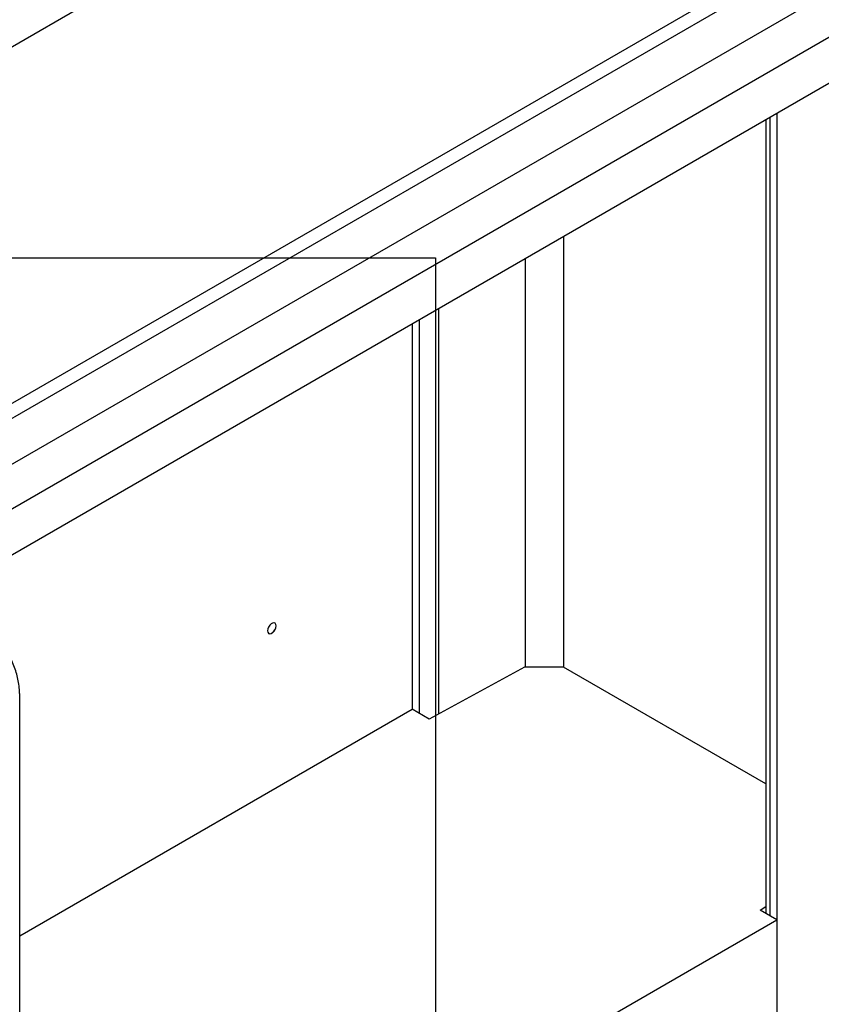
# Model space of a CAD drawing. Header units: millimetres. Extents: x 0 to 25230, y 0 to 17820.
# Tile 166 of 244: x 19713 to 20117, y 9561 to 10057. Entities that reach past the tile are written whole.
import ezdxf

# ---------------------------------------------------------------- set-up
doc = ezdxf.new("R2010")
doc.units = ezdxf.units.MM
doc.linetypes.add('SLD-Sólida', pattern=[0])
doc.layers.add('ATENÇÃO', color=1, linetype='SLD-Sólida')
doc.layers.add('REFERÊNCIAS', color=9, linetype='SLD-Sólida')

msp = doc.modelspace()

# ---------------------------------------------------------------- linework, layer by layer
at = {"color": 7, "linetype": 'SLD-Sólida', "lineweight": 25, "ltscale": 30}
for p, q in [((20857.18, 10518.78), (19623.7, 9806.7)), ((19643.53, 9795.06), (20867.18, 10501.46)), ((20636.21, 10345.5), (19661.82, 9782.99)), ((19671.82, 9765.67), (20646.21, 10328.18)), ((19713.31, 9530.36), (19713.31, 9716.54))]:
    msp.add_line(p, q, dxfattribs=at)
msp.add_open_spline([(19713.31, 9716.54), (19713.29, 9717.23), (19713.26, 9719.06), (19712.95, 9722.05), (19712.31, 9725.48), (19711.36, 9728.9), (19710.11, 9732.28), (19708.57, 9735.6), (19706.74, 9738.84), (19704.65, 9741.98), (19702.29, 9745), (19699.7, 9747.87), (19696.88, 9750.58), (19693.85, 9753.12), (19690.64, 9755.45), (19687.26, 9757.58), (19683.73, 9759.49), (19680.09, 9761.16), (19676.34, 9762.59), (19672.51, 9763.76), (19669.12, 9764.57), (19667.01, 9764.92), (19666.2, 9765.06)], degree=3, knots=[0, 0, 0, 0, 0.030686, 0.081213, 0.131925, 0.182941, 0.234254, 0.285843, 0.337674, 0.389704, 0.441894, 0.494204, 0.546601, 0.599059, 0.651562, 0.704096, 0.756657, 0.809242, 0.861854, 0.914493, 0.96716, 1, 1, 1, 1], dxfattribs=at)
at = {"layer": 'ATENÇÃO', "ltscale": 30}
for p, q in [((18958.78, 9936.98), (19922.83, 9936.98)), ((19922.83, 9936.98), (19922.83, 8998.93))]:
    msp.add_line(p, q, dxfattribs=at)
at = {"layer": 'REFERÊNCIAS', "linetype": 'SLD-Sólida', "lineweight": 25, "ltscale": 30}
for p, q in [((20856.6, 10525.96), (19617.18, 9810.46)), ((20113.57, 10276.66), (19590.88, 9974.91)), ((20089.39, 10006.73), (20089.39, 9606.55)), ((20091.44, 10007.91), (20091.44, 9605.36)), ((20095, 10009.97), (20095, 9120.33)), ((19987.51, 9947.92), (19987.51, 9730.67)), ((19968.05, 9936.68), (19968.05, 9730.67)), ((19924.44, 9911.5), (19924.44, 9707.14)), ((19911.15, 9903.83), (19911.15, 9709.45)), ((19914.71, 9905.89), (19914.71, 9707.39)), ((19967.73, 9730.67), (19919.65, 9704.54)), ((19987.51, 9730.67), (19967.73, 9730.67)), ((20089.39, 9671.86), (19987.51, 9730.67)), ((19713.31, 9595.23), (19911.15, 9709.45)), ((19919.65, 9704.54), (19911.15, 9709.45)), ((20086.49, 9608.22), (20089.39, 9610)), ((20095, 9603.31), (20086.49, 9608.22)), ((19713.31, 9382.97), (20095, 9603.31)), ((20095, 9603.31), (20095, 9529.82))]:
    msp.add_line(p, q, dxfattribs=at)
at = {"layer": 'REFERÊNCIAS', "linetype": 'SLD-Sólida', "lineweight": 25, "ltscale": 30, "flags": 128}
for points in [[(19842.58, 9751.51), (19842.45, 9752.28), (19842.08, 9752.81), (19841.51, 9753.04), (19840.81, 9752.93), (19840.07, 9752.5), (19839.37, 9751.8), (19838.8, 9750.92), (19838.43, 9749.96), (19838.3, 9749.04), (19838.43, 9748.27), (19838.8, 9747.75), (19839.37, 9747.52), (19840.07, 9747.63), (19840.81, 9748.06), (19841.51, 9748.76), (19842.08, 9749.64), (19842.45, 9750.59), (19842.58, 9751.51)], [(19838.3, 9749.06), (19838.43, 9748.3), (19838.8, 9747.78), (19839.36, 9747.56), (19840.05, 9747.66), (19840.79, 9748.09), (19841.48, 9748.78), (19842.05, 9749.65), (19842.41, 9750.6), (19842.54, 9751.51)], [(19842.54, 9751.51), (19842.41, 9752.28), (19842.05, 9752.8), (19841.48, 9753.02), (19840.79, 9752.91), (19840.42, 9752.74)]]:
    msp.add_lwpolyline(points, dxfattribs=at)

doc.saveas('drawing.dxf')
